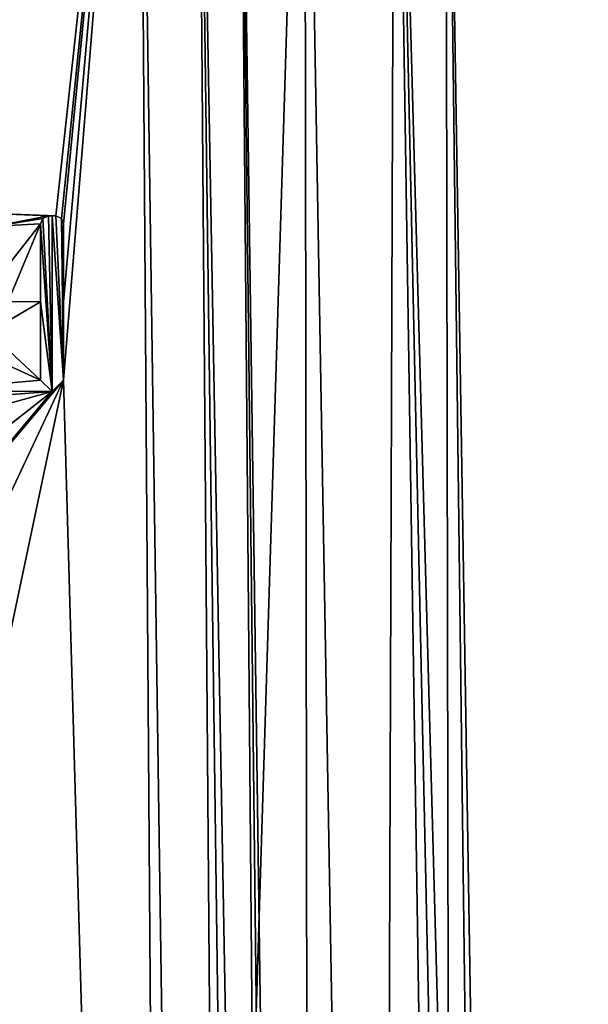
# Model space of a CAD drawing. Header units: millimetres. Extents: x -198 to 35, y -266 to 413.
# Tile 90 of 98: x -40 to -33, y -47 to -35. Entities that reach past the tile are written whole.
import ezdxf

# ---------------------------------------------------------------- set-up
doc = ezdxf.new("R2010")
doc.units = ezdxf.units.MM
doc.header["$LTSCALE"] = 87.30003
for name, color, linetype in [('1287', 7, 'CONTINUOUS'), ('1289', 7, 'CONTINUOUS'), ('1328', 7, 'CONTINUOUS'), ('1329', 7, 'CONTINUOUS'), ('1330', 7, 'CONTINUOUS'), ('1331', 7, 'CONTINUOUS'), ('1332', 7, 'CONTINUOUS'), ('1333', 7, 'CONTINUOUS'), ('922', 7, 'CONTINUOUS'), ('923', 7, 'CONTINUOUS'), ('936', 7, 'CONTINUOUS')]:
    doc.layers.add(name, color=color, linetype=linetype)

msp = doc.modelspace()

# ---------------------------------------------------------------- linework, layer by layer
at = {"layer": '1287', "color": 7, "linetype": 'Continuous'}
for points in [[(-38.704, -28.089, 69.341), (-44.354, -28.097, 71.363), (-40.939, -37.598, 70.44), (-38.704, -28.089, 69.341)], [(-39.741, -37.647, 69.993), (-38.704, -28.089, 69.341), (-40.939, -37.598, 70.44), (-39.741, -37.647, 69.993)], [(-39.671, -37.677, 69.966), (-38.704, -28.089, 69.341), (-39.741, -37.647, 69.993), (-39.671, -37.677, 69.966)], [(-39.644, -37.744, 69.956), (-38.704, -28.089, 69.341), (-39.671, -37.677, 69.966), (-39.644, -37.744, 69.956)], [(-38.275, -87.712, 70.509), (-38.704, -28.089, 69.341), (-39.644, -39.693, 69.995), (-38.275, -87.712, 70.509)], [(-39.644, -39.693, 69.995), (-38.704, -28.089, 69.341), (-39.644, -38.718, 69.976), (-39.644, -39.693, 69.995)], [(-39.644, -38.718, 69.976), (-38.704, -28.089, 69.341), (-39.644, -37.744, 69.956), (-39.644, -38.718, 69.976)], [(-39.741, -37.647, 69.993), (-40.939, -37.598, 70.44), (-39.788, -37.647, 70.011), (-39.741, -37.647, 69.993)], [(-39.834, -37.647, 70.029), (-39.788, -37.647, 70.011), (-40.939, -37.598, 70.44), (-39.834, -37.647, 70.029)], [(-40.499, -37.772, 70.284), (-39.834, -37.647, 70.029), (-40.939, -37.598, 70.44), (-40.499, -37.772, 70.284)], [(-39.904, -37.677, 70.057), (-39.834, -37.647, 70.029), (-40.499, -37.772, 70.284), (-39.904, -37.677, 70.057)], [(-39.931, -37.744, 70.069), (-39.904, -37.677, 70.057), (-40.499, -37.772, 70.284), (-39.931, -37.744, 70.069)], [(-40.303, -38.218, 70.219), (-39.931, -37.744, 70.069), (-40.499, -37.772, 70.284), (-40.303, -38.218, 70.219)], [(-39.931, -38.718, 70.087), (-39.931, -37.744, 70.069), (-40.335, -38.714, 70.24), (-39.931, -38.718, 70.087)], [(-40.335, -38.714, 70.24), (-39.931, -37.744, 70.069), (-40.303, -38.218, 70.219), (-40.335, -38.714, 70.24)], [(-40.576, -39.093, 70.334), (-39.931, -38.718, 70.087), (-40.335, -38.714, 70.24), (-40.576, -39.093, 70.334)], [(-39.931, -39.693, 70.106), (-39.931, -38.718, 70.087), (-40.576, -39.093, 70.334), (-39.931, -39.693, 70.106)], [(-40.988, -39.213, 70.482), (-39.931, -39.693, 70.106), (-40.576, -39.093, 70.334), (-40.988, -39.213, 70.482)], [(-39.931, -39.693, 70.106), (-40.988, -39.213, 70.482), (-41.364, -39.822, 70.618), (-39.931, -39.693, 70.106)], [(-48.894, -83.607, 71.947), (-38.275, -87.712, 70.509), (-39.644, -39.693, 69.995), (-48.894, -83.607, 71.947)], [(-48.894, -59.419, 71.947), (-48.894, -83.607, 71.947), (-39.644, -39.693, 69.995), (-48.894, -59.419, 71.947)], [(-48.894, -59.419, 71.947), (-39.644, -39.693, 69.995), (-45.066, -46.15, 71.606), (-48.894, -59.419, 71.947)], [(-39.644, -39.693, 69.995), (-39.788, -39.836, 70.053), (-45.066, -46.15, 71.606), (-39.644, -39.693, 69.995)], [(-39.788, -39.836, 70.053), (-39.931, -39.693, 70.106), (-41.364, -39.822, 70.618), (-39.788, -39.836, 70.053)], [(-39.788, -39.836, 70.053), (-41.503, -39.961, 70.665), (-46.265, -41.629, 71.773), (-39.788, -39.836, 70.053)], [(-44.559, -43.588, 71.501), (-39.788, -39.836, 70.053), (-46.265, -41.629, 71.773), (-44.559, -43.588, 71.501)], [(-45.066, -46.15, 71.606), (-39.788, -39.836, 70.053), (-44.559, -43.588, 71.501), (-45.066, -46.15, 71.606)], [(-41.503, -39.961, 70.665), (-39.788, -39.836, 70.053), (-41.364, -39.822, 70.618), (-41.503, -39.961, 70.665)]]:
    msp.add_3dface(points, dxfattribs=at)
at = {"layer": '1289', "color": 7, "linetype": 'Continuous'}
for points in [[(-39.788, -39.836, 70.107), (-39.834, -37.647, 70.083), (-39.904, -37.677, 70.111), (-39.788, -39.836, 70.107)], [(-39.788, -37.647, 70.065), (-39.834, -37.647, 70.083), (-39.788, -39.836, 70.107), (-39.788, -37.647, 70.065)], [(-39.741, -37.647, 70.047), (-39.788, -37.647, 70.065), (-39.644, -39.693, 70.049), (-39.741, -37.647, 70.047)], [(-39.644, -39.693, 70.049), (-39.788, -37.647, 70.065), (-39.788, -39.836, 70.107), (-39.644, -39.693, 70.049)], [(-39.671, -37.677, 70.02), (-39.741, -37.647, 70.047), (-39.644, -39.693, 70.049), (-39.671, -37.677, 70.02)], [(-39.931, -37.744, 70.123), (-39.788, -39.836, 70.107), (-39.904, -37.677, 70.111), (-39.931, -37.744, 70.123)], [(-39.931, -38.718, 70.141), (-39.788, -39.836, 70.107), (-39.931, -37.744, 70.123), (-39.931, -38.718, 70.141)], [(-39.644, -37.744, 70.01), (-39.671, -37.677, 70.02), (-39.644, -38.718, 70.029), (-39.644, -37.744, 70.01)], [(-39.644, -38.718, 70.029), (-39.671, -37.677, 70.02), (-39.644, -39.693, 70.049), (-39.644, -38.718, 70.029)], [(-39.931, -39.693, 70.159), (-39.788, -39.836, 70.107), (-39.931, -38.718, 70.141), (-39.931, -39.693, 70.159)]]:
    msp.add_3dface(points, dxfattribs=at)
at = {"layer": '1328', "color": 7, "linetype": 'Continuous'}
for points in [[(-39.788, -37.647, 70.011), (-39.834, -37.647, 70.029), (-39.788, -37.647, 70.065), (-39.788, -37.647, 70.011)], [(-39.834, -37.647, 70.029), (-39.834, -37.647, 70.083), (-39.788, -37.647, 70.065), (-39.834, -37.647, 70.029)], [(-39.741, -37.647, 69.993), (-39.788, -37.647, 70.011), (-39.741, -37.647, 70.047), (-39.741, -37.647, 69.993)], [(-39.788, -37.647, 70.011), (-39.788, -37.647, 70.065), (-39.741, -37.647, 70.047), (-39.788, -37.647, 70.011)]]:
    msp.add_3dface(points, dxfattribs=at)
at = {"layer": '1329', "color": 7, "linetype": 'Continuous'}
for points in [[(-39.671, -37.677, 69.966), (-39.741, -37.647, 69.993), (-39.671, -37.677, 70.02), (-39.671, -37.677, 69.966)], [(-39.741, -37.647, 69.993), (-39.741, -37.647, 70.047), (-39.671, -37.677, 70.02), (-39.741, -37.647, 69.993)], [(-39.644, -37.744, 69.956), (-39.671, -37.677, 69.966), (-39.644, -37.744, 70.01), (-39.644, -37.744, 69.956)], [(-39.671, -37.677, 69.966), (-39.671, -37.677, 70.02), (-39.644, -37.744, 70.01), (-39.671, -37.677, 69.966)]]:
    msp.add_3dface(points, dxfattribs=at)
at = {"layer": '1330', "color": 7, "linetype": 'Continuous'}
for points in [[(-39.644, -38.718, 69.976), (-39.644, -37.744, 69.956), (-39.644, -38.718, 70.029), (-39.644, -38.718, 69.976)], [(-39.644, -37.744, 69.956), (-39.644, -37.744, 70.01), (-39.644, -38.718, 70.029), (-39.644, -37.744, 69.956)], [(-39.644, -39.693, 69.995), (-39.644, -38.718, 69.976), (-39.644, -39.693, 70.049), (-39.644, -39.693, 69.995)], [(-39.644, -38.718, 69.976), (-39.644, -38.718, 70.029), (-39.644, -39.693, 70.049), (-39.644, -38.718, 69.976)]]:
    msp.add_3dface(points, dxfattribs=at)
at = {"layer": '1331', "color": 7, "linetype": 'Continuous'}
for points in [[(-39.931, -39.693, 70.106), (-39.788, -39.836, 70.053), (-39.931, -39.693, 70.159), (-39.931, -39.693, 70.106)], [(-39.788, -39.836, 70.053), (-39.788, -39.836, 70.107), (-39.931, -39.693, 70.159), (-39.788, -39.836, 70.053)], [(-39.788, -39.836, 70.053), (-39.644, -39.693, 69.995), (-39.788, -39.836, 70.107), (-39.788, -39.836, 70.053)], [(-39.644, -39.693, 69.995), (-39.644, -39.693, 70.049), (-39.788, -39.836, 70.107), (-39.644, -39.693, 69.995)]]:
    msp.add_3dface(points, dxfattribs=at)
at = {"layer": '1332', "color": 7, "linetype": 'Continuous'}
for points in [[(-39.931, -37.744, 70.069), (-39.931, -38.718, 70.087), (-39.931, -37.744, 70.123), (-39.931, -37.744, 70.069)], [(-39.931, -38.718, 70.087), (-39.931, -38.718, 70.141), (-39.931, -37.744, 70.123), (-39.931, -38.718, 70.087)], [(-39.931, -38.718, 70.087), (-39.931, -39.693, 70.106), (-39.931, -38.718, 70.141), (-39.931, -38.718, 70.087)], [(-39.931, -39.693, 70.106), (-39.931, -39.693, 70.159), (-39.931, -38.718, 70.141), (-39.931, -39.693, 70.106)]]:
    msp.add_3dface(points, dxfattribs=at)
at = {"layer": '1333', "color": 7, "linetype": 'Continuous'}
for points in [[(-39.834, -37.647, 70.029), (-39.904, -37.677, 70.057), (-39.834, -37.647, 70.083), (-39.834, -37.647, 70.029)], [(-39.834, -37.647, 70.083), (-39.904, -37.677, 70.057), (-39.904, -37.677, 70.111), (-39.834, -37.647, 70.083)], [(-39.904, -37.677, 70.057), (-39.931, -37.744, 70.069), (-39.904, -37.677, 70.111), (-39.904, -37.677, 70.057)], [(-39.931, -37.744, 70.069), (-39.931, -37.744, 70.123), (-39.904, -37.677, 70.111), (-39.931, -37.744, 70.069)]]:
    msp.add_3dface(points, dxfattribs=at)
at = {"layer": '922', "linetype": 'Continuous'}
for points in [[(-38.704, -28.089, 69.341), (-38.275, -87.712, 70.509), (-37.102, -139.343, 71.29), (-38.704, -28.089, 69.341)], [(-37.983, -28.09, 68.856), (-38.704, -28.089, 69.341), (-37.102, -139.343, 71.29), (-37.983, -28.09, 68.856)], [(-37.467, -28.091, 68.164), (-37.983, -28.09, 68.856), (-36.999, -82.645, 69.405), (-37.467, -28.091, 68.164)], [(-36.999, -82.645, 69.405), (-37.983, -28.09, 68.856), (-36.511, -139.348, 70.696), (-36.999, -82.645, 69.405)], [(-36.511, -139.348, 70.696), (-37.983, -28.09, 68.856), (-37.102, -139.343, 71.29), (-36.511, -139.348, 70.696)]]:
    msp.add_3dface(points, dxfattribs=at)
at = {"layer": '923', "linetype": 'Continuous'}
for points in [[(-40.08, -139.348, 48.134), (-42.099, -139.348, 47.201), (-41.692, -28.098, 47.797), (-40.08, -139.348, 48.134)], [(-36.644, -28.094, 52.639), (-40.08, -139.348, 48.134), (-41.692, -28.098, 47.797), (-36.644, -28.094, 52.639)], [(-36.481, -139.348, 50.835), (-40.08, -139.348, 48.134), (-36.644, -28.094, 52.639), (-36.481, -139.348, 50.835)], [(-34.886, -28.092, 58.947), (-34.695, -139.348, 53.161), (-36.644, -28.094, 52.639), (-34.886, -28.092, 58.947)], [(-34.695, -139.348, 53.161), (-36.481, -139.348, 50.835), (-36.644, -28.094, 52.639), (-34.695, -139.348, 53.161)], [(-33.507, -139.348, 55.952), (-34.695, -139.348, 53.161), (-34.886, -28.092, 58.947), (-33.507, -139.348, 55.952)], [(-33.997, -83.764, 58.947), (-33.507, -139.348, 55.952), (-34.886, -28.092, 58.947), (-33.997, -83.764, 58.947)]]:
    msp.add_3dface(points, dxfattribs=at)
at = {"layer": '936', "linetype": 'Continuous'}
for points in [[(-35.908, -139.348, 69.687), (-37.467, -28.091, 68.164), (-36.201, -139.348, 70.191), (-35.908, -139.348, 69.687)], [(-37.467, -28.091, 68.164), (-35.908, -139.348, 69.687), (-35.517, -28.092, 63.295), (-37.467, -28.091, 68.164)], [(-37.467, -28.091, 68.164), (-36.999, -82.645, 69.405), (-36.201, -139.348, 70.191), (-37.467, -28.091, 68.164)], [(-35.908, -139.348, 69.687), (-33.813, -139.348, 64.54), (-35.517, -28.092, 63.295), (-35.908, -139.348, 69.687)], [(-33.813, -139.348, 64.54), (-33.109, -139.348, 58.947), (-35.517, -28.092, 63.295), (-33.813, -139.348, 64.54)], [(-33.109, -139.348, 58.947), (-33.997, -83.764, 58.947), (-35.517, -28.092, 63.295), (-33.109, -139.348, 58.947)], [(-33.997, -83.764, 58.947), (-34.886, -28.092, 58.947), (-35.517, -28.092, 63.295), (-33.997, -83.764, 58.947)]]:
    msp.add_3dface(points, dxfattribs=at)

doc.saveas('drawing.dxf')
